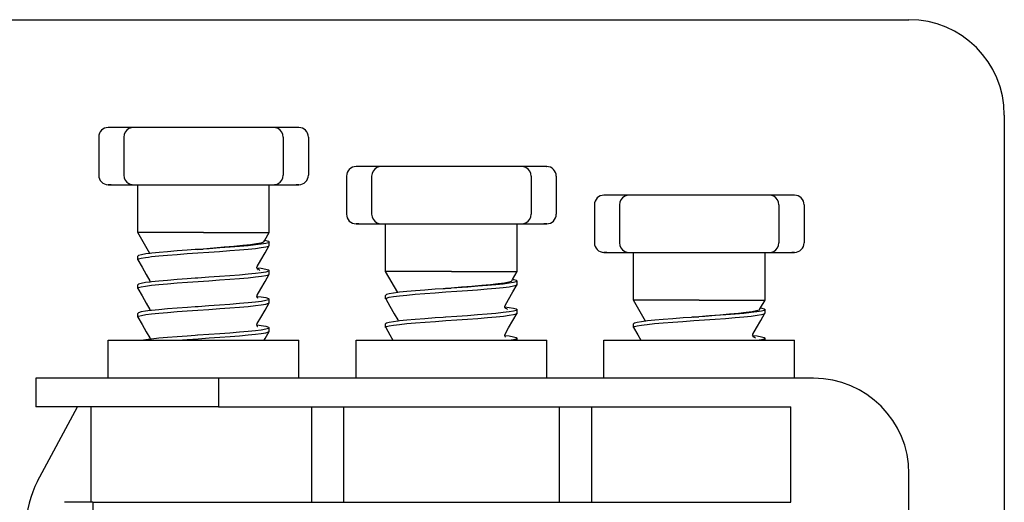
# Model space of a CAD drawing. Extents: x 197 to 960, y 137 to 662.
# Tile 35 of 49: x 839.42 to 849.75, y 624.29 to 629.35. Entities that reach past the tile are written whole.
import ezdxf

# ---------------------------------------------------------------- set-up
doc = ezdxf.new("R2010")
doc.units = 0
doc.header["$LTSCALE"] = 65.395
doc.header["$MEASUREMENT"] = 0
for name, color, linetype in [('133-357792_DXF_CONTINUOUS_LINE', 7, 'CONTINUOUS'), ('59-273163_DXF_CONTINUOUS_LINE', 7, 'CONTINUOUS'), ('59-273165_DXF_CONTINUOUS_LINE', 7, 'CONTINUOUS')]:
    doc.layers.add(name, color=color, linetype=linetype)

msp = doc.modelspace()

# ---------------------------------------------------------------- linework, layer by layer
at = {"layer": '133-357792_DXF_CONTINUOUS_LINE', "color": 3, "linetype": 'Continuous'}
for p, q in [((828.15166, 629.34878), (848.75166, 629.34878)), ((849.75166, 628.34878), (849.75166, 620.94878))]:
    msp.add_line(p, q, dxfattribs=at)
msp.add_arc((848.75166, 628.34878), 1, 0, 90, dxfattribs=at)
at = {"layer": '59-273163_DXF_CONTINUOUS_LINE', "color": 7, "linetype": 'Continuous'}
for p, q in [((840.38166, 628.21878), (840.35166, 628.21878)), ((840.48627, 628.21878), (840.38166, 628.21878)), ((840.56494, 628.21878), (840.48627, 628.21878)), ((840.61528, 628.21878), (840.56494, 628.21878)), ((840.61526, 628.21878), (840.61527, 628.21878)), ((840.71626, 628.21878), (840.61526, 628.21878)), ((840.91454, 628.21878), (840.71626, 628.21878)), ((841.10445, 628.21878), (840.91454, 628.21878)), ((841.28024, 628.21878), (841.10445, 628.21878)), ((841.42307, 628.21878), (841.28024, 628.21878)), ((841.59886, 628.21878), (841.42307, 628.21878)), ((841.78878, 628.21878), (841.59886, 628.21878)), ((841.98705, 628.21878), (841.78878, 628.21878)), ((842.08805, 628.21878), (841.98705, 628.21878)), ((842.13837, 628.21878), (842.08803, 628.21878)), ((842.08805, 628.21878), (842.08805, 628.21878)), ((842.21704, 628.21878), (842.13837, 628.21878)), ((842.32166, 628.21878), (842.21704, 628.21878)), ((842.35165, 628.21878), (842.32166, 628.21878)), ((840.25166, 628.11878), (840.25166, 627.71878)), ((840.51526, 628.11878), (840.51526, 627.71878)), ((842.18805, 628.11878), (842.18805, 627.71878)), ((842.45166, 628.11878), (842.45166, 627.71878)), ((842.98166, 627.80878), (842.95166, 627.80878)), ((843.08627, 627.80878), (842.98166, 627.80878)), ((843.16494, 627.80878), (843.08627, 627.80878)), ((843.21528, 627.80878), (843.16494, 627.80878)), ((843.21526, 627.80878), (843.21527, 627.80878)), ((843.31626, 627.80878), (843.21526, 627.80878)), ((843.51454, 627.80878), (843.31626, 627.80878)), ((843.70445, 627.80878), (843.51454, 627.80878)), ((843.88024, 627.80878), (843.70445, 627.80878)), ((844.02307, 627.80878), (843.88024, 627.80878)), ((844.19886, 627.80878), (844.02307, 627.80878)), ((844.38878, 627.80878), (844.19886, 627.80878)), ((844.58705, 627.80878), (844.38878, 627.80878)), ((844.68805, 627.80878), (844.58705, 627.80878)), ((844.73837, 627.80878), (844.68803, 627.80878)), ((844.68805, 627.80878), (844.68805, 627.80878)), ((844.81704, 627.80878), (844.73837, 627.80878)), ((844.92166, 627.80878), (844.81704, 627.80878)), ((844.95165, 627.80878), (844.92166, 627.80878)), ((842.85166, 627.70878), (842.85166, 627.30878)), ((843.11526, 627.70878), (843.11526, 627.30878)), ((844.78805, 627.70878), (844.78805, 627.30878)), ((845.05166, 627.70878), (845.05166, 627.30878)), ((840.35166, 627.61878), (840.38166, 627.61878)), ((840.38166, 627.61878), (840.48627, 627.61878)), ((840.48627, 627.61878), (840.56494, 627.61878)), ((840.56494, 627.61878), (840.61528, 627.61878)), ((840.61527, 627.61878), (840.61526, 627.61878)), ((840.61526, 627.61878), (840.71626, 627.61878)), ((840.66166, 627.46878), (840.66166, 627.61878)), ((840.71626, 627.61878), (840.91454, 627.61878)), ((840.91454, 627.61878), (841.10445, 627.61878)), ((841.10445, 627.61878), (841.28024, 627.61878)), ((841.28024, 627.61878), (841.42307, 627.61878)), ((841.42307, 627.61878), (841.59886, 627.61878)), ((841.59886, 627.61878), (841.78878, 627.61878)), ((841.78878, 627.61878), (841.98705, 627.61878)), ((841.98705, 627.61878), (842.08805, 627.61878)), ((842.04166, 627.5829), (842.04166, 627.61878)), ((842.04166, 627.31878), (842.04166, 627.5829)), ((842.08803, 627.61878), (842.13837, 627.61878)), ((842.08805, 627.61878), (842.08805, 627.61878)), ((842.13837, 627.61878), (842.21704, 627.61878)), ((842.21704, 627.61878), (842.32166, 627.61878)), ((842.32166, 627.61878), (842.35165, 627.61878)), ((840.66166, 627.4329), (840.66166, 627.46878)), ((845.58166, 627.50878), (845.55166, 627.50878)), ((845.68627, 627.50878), (845.58166, 627.50878)), ((845.76494, 627.50878), (845.68627, 627.50878)), ((845.81528, 627.50878), (845.76494, 627.50878)), ((845.81526, 627.50878), (845.81527, 627.50878)), ((845.91626, 627.50878), (845.81526, 627.50878)), ((846.11454, 627.50878), (845.91626, 627.50878)), ((846.30445, 627.50878), (846.11454, 627.50878)), ((846.48024, 627.50878), (846.30445, 627.50878)), ((846.62307, 627.50878), (846.48024, 627.50878)), ((846.79886, 627.50878), (846.62307, 627.50878)), ((846.98878, 627.50878), (846.79886, 627.50878)), ((847.18705, 627.50878), (846.98878, 627.50878)), ((847.28805, 627.50878), (847.18705, 627.50878)), ((847.33837, 627.50878), (847.28803, 627.50878)), ((847.28805, 627.50878), (847.28805, 627.50878)), ((847.41704, 627.50878), (847.33837, 627.50878)), ((847.52166, 627.50878), (847.41704, 627.50878)), ((847.55165, 627.50878), (847.52166, 627.50878)), ((840.66166, 627.16878), (840.66166, 627.4329)), ((845.45166, 627.40878), (845.45166, 627.00878)), ((845.71526, 627.40878), (845.71526, 627.00878)), ((847.38805, 627.40878), (847.38805, 627.00878)), ((847.65166, 627.40878), (847.65166, 627.00878)), ((842.04166, 627.2829), (842.04166, 627.31878)), ((842.04166, 627.11878), (842.04166, 627.2829)), ((840.66166, 627.1329), (840.66166, 627.16878)), ((842.95166, 627.20878), (842.98166, 627.20878)), ((842.98166, 627.20878), (843.08627, 627.20878)), ((843.08627, 627.20878), (843.16494, 627.20878)), ((843.16494, 627.20878), (843.21528, 627.20878)), ((843.21527, 627.20878), (843.21526, 627.20878)), ((843.21526, 627.20878), (843.31626, 627.20878)), ((843.26166, 627.05878), (843.26166, 627.20878)), ((843.31626, 627.20878), (843.51454, 627.20878)), ((843.51454, 627.20878), (843.70445, 627.20878)), ((843.70445, 627.20878), (843.88024, 627.20878)), ((843.88024, 627.20878), (844.02307, 627.20878)), ((844.02307, 627.20878), (844.19886, 627.20878)), ((844.19886, 627.20878), (844.38878, 627.20878)), ((844.38878, 627.20878), (844.58705, 627.20878)), ((844.58705, 627.20878), (844.68805, 627.20878)), ((844.64166, 627.1729), (844.64166, 627.20878)), ((844.64166, 626.90878), (844.64166, 627.1729)), ((844.68803, 627.20878), (844.73837, 627.20878)), ((844.68805, 627.20878), (844.68805, 627.20878)), ((844.73837, 627.20878), (844.81704, 627.20878)), ((844.81704, 627.20878), (844.92166, 627.20878)), ((844.92166, 627.20878), (844.95165, 627.20878)), ((840.66166, 627.11878), (840.66166, 627.1329)), ((840.78909, 626.89807), (840.66166, 627.11878)), ((841.99404, 627.0363), (842.04166, 627.11878)), ((843.26166, 627.0229), (843.26166, 627.05878)), ((841.28856, 626.93941), (841.27802, 626.93867)), ((841.28853, 626.93971), (841.34801, 626.94436)), ((841.29427, 626.9398), (841.28856, 626.93941)), ((841.34806, 626.94353), (841.29427, 626.9398)), ((841.98421, 627.01928), (841.99404, 627.0363)), ((842.04111, 626.981), (842.04166, 626.9829)), ((842.04166, 626.9829), (842.04166, 627.01878)), ((842.04166, 626.9829), (842.04166, 627.01878)), ((843.26166, 626.75878), (843.26166, 627.0229)), ((840.66166, 626.8329), (840.66166, 626.86878)), ((840.66166, 626.8329), (840.66166, 626.86878)), ((840.7908, 626.89828), (840.78909, 626.89807)), ((841.27802, 626.93867), (841.26532, 626.93779)), ((844.64166, 626.8729), (844.64166, 626.90878)), ((844.64166, 626.70878), (844.64166, 626.8729)), ((845.55166, 626.90878), (845.58166, 626.90878)), ((845.58166, 626.90878), (845.68627, 626.90878)), ((845.68627, 626.90878), (845.76494, 626.90878)), ((845.76494, 626.90878), (845.81528, 626.90878)), ((845.81527, 626.90878), (845.81526, 626.90878)), ((845.81526, 626.90878), (845.91626, 626.90878)), ((845.86166, 626.75878), (845.86166, 626.90878)), ((845.91626, 626.90878), (846.11454, 626.90878)), ((846.11454, 626.90878), (846.30445, 626.90878)), ((846.30445, 626.90878), (846.48024, 626.90878)), ((846.48024, 626.90878), (846.62307, 626.90878)), ((846.62307, 626.90878), (846.79886, 626.90878)), ((846.79886, 626.90878), (846.98878, 626.90878)), ((846.98878, 626.90878), (847.18705, 626.90878)), ((847.18705, 626.90878), (847.28805, 626.90878)), ((847.24166, 626.8729), (847.24166, 626.90878)), ((847.24166, 626.60878), (847.24166, 626.8729)), ((847.28803, 626.90878), (847.33837, 626.90878)), ((847.28805, 626.90878), (847.28805, 626.90878)), ((847.33837, 626.90878), (847.41704, 626.90878)), ((847.41704, 626.90878), (847.52166, 626.90878)), ((847.52166, 626.90878), (847.55165, 626.90878)), ((840.66221, 626.831), (840.66166, 626.8329)), ((841.91151, 626.74841), (841.91303, 626.74822)), ((841.91165, 626.74839), (841.91157, 626.74885)), ((841.91476, 626.76195), (841.91477, 626.76196)), ((843.26166, 626.7229), (843.26166, 626.75878)), ((845.86166, 626.7229), (845.86166, 626.75878)), ((841.28854, 626.6394), (841.26532, 626.63779)), ((841.29311, 626.63972), (841.28854, 626.6394)), ((841.91938, 626.73195), (841.91847, 626.73223)), ((842.04111, 626.681), (842.04166, 626.6829)), ((842.04166, 626.6829), (842.04166, 626.71878)), ((842.04166, 626.6829), (842.04166, 626.71878)), ((843.26166, 626.70878), (843.26166, 626.7229)), ((843.38909, 626.48807), (843.26166, 626.70878)), ((844.59404, 626.6263), (844.64166, 626.70878)), ((845.86166, 626.45878), (845.86166, 626.7229)), ((840.66166, 626.5329), (840.66166, 626.56878)), ((840.66166, 626.5329), (840.66166, 626.56878)), ((840.66221, 626.531), (840.66166, 626.5329)), ((840.78854, 626.61196), (840.78854, 626.61196)), ((840.79149, 626.59839), (840.79029, 626.59824)), ((843.87802, 626.52867), (843.86532, 626.52779)), ((843.88856, 626.52941), (843.87802, 626.52867)), ((843.88853, 626.52971), (843.94801, 626.53436)), ((843.89427, 626.5298), (843.88856, 626.52941)), ((843.94806, 626.53353), (843.89427, 626.5298)), ((844.58421, 626.60928), (844.59404, 626.6263)), ((844.64111, 626.571), (844.64166, 626.5729)), ((844.64166, 626.5729), (844.64166, 626.60878)), ((844.64166, 626.5729), (844.64166, 626.60878)), ((847.24166, 626.5729), (847.24166, 626.60878)), ((847.24166, 626.40878), (847.24166, 626.5729)), ((841.91185, 626.44837), (841.91304, 626.44822)), ((841.91477, 626.46196), (841.91477, 626.46196)), ((843.26166, 626.4229), (843.26166, 626.45878)), ((843.26166, 626.4229), (843.26166, 626.45878)), ((843.26221, 626.421), (843.26166, 626.4229)), ((843.3908, 626.48828), (843.38909, 626.48807)), ((845.86166, 626.4229), (845.86166, 626.45878)), ((845.86166, 626.40878), (845.86166, 626.4229)), ((841.28856, 626.33941), (841.26532, 626.33779)), ((842.04111, 626.381), (842.04166, 626.3829)), ((842.04166, 626.3829), (842.04166, 626.41878)), ((842.04166, 626.3829), (842.04166, 626.41878)), ((844.51151, 626.33841), (844.51303, 626.33822)), ((844.51165, 626.33839), (844.51157, 626.33885)), ((844.51476, 626.35195), (844.51477, 626.35196)), ((844.51938, 626.32195), (844.51847, 626.32223)), ((845.98909, 626.18807), (845.86166, 626.40878)), ((847.18421, 626.30928), (847.19404, 626.3263)), ((847.19404, 626.3263), (847.24166, 626.40878)), ((840.66166, 626.2329), (840.66166, 626.26878)), ((840.66166, 626.2329), (840.66166, 626.26878)), ((840.66221, 626.231), (840.66166, 626.2329)), ((840.78854, 626.31196), (840.78854, 626.31196)), ((840.79145, 626.29838), (840.79029, 626.29823)), ((843.88854, 626.2294), (843.86532, 626.22779)), ((843.89311, 626.22972), (843.88854, 626.2294)), ((844.64111, 626.271), (844.64166, 626.2729)), ((844.64166, 626.2729), (844.64166, 626.30878)), ((844.64166, 626.2729), (844.64166, 626.30878)), ((846.47802, 626.22867), (846.46532, 626.22779)), ((846.48856, 626.22941), (846.47802, 626.22867)), ((846.48853, 626.22971), (846.54801, 626.23436)), ((846.49427, 626.2298), (846.48856, 626.22941)), ((846.54806, 626.23353), (846.49427, 626.2298)), ((847.24111, 626.271), (847.24166, 626.2729)), ((847.24166, 626.2729), (847.24166, 626.30878)), ((847.24166, 626.2729), (847.24166, 626.30878)), ((841.91186, 626.14837), (841.91303, 626.14822)), ((841.91477, 626.16196), (841.91477, 626.16196)), ((842.04166, 626.0829), (842.04166, 626.11878)), ((842.04166, 626.0829), (842.04166, 626.11878)), ((843.26166, 626.1229), (843.26166, 626.15878)), ((843.26166, 626.1229), (843.26166, 626.15878)), ((843.26221, 626.121), (843.26166, 626.1229)), ((843.38854, 626.20196), (843.38854, 626.20196)), ((843.39149, 626.18839), (843.39029, 626.18824)), ((845.86166, 626.1229), (845.86166, 626.15878)), ((845.86166, 626.1229), (845.86166, 626.15878)), ((845.86221, 626.121), (845.86166, 626.1229)), ((845.9908, 626.18828), (845.98909, 626.18807)), ((840.78854, 626.01196), (840.78854, 626.01196)), ((841.28856, 626.03941), (841.26532, 626.03779)), ((841.29333, 626.03974), (841.28856, 626.03941)), ((842.04111, 626.081), (842.04166, 626.0829)), ((844.51185, 626.03837), (844.51304, 626.03822)), ((844.51477, 626.05196), (844.51477, 626.05196)), ((847.11151, 626.03841), (847.11303, 626.03822)), ((847.11165, 626.03839), (847.11157, 626.03885)), ((847.11476, 626.05195), (847.11477, 626.05196)), ((847.11938, 626.02195), (847.11847, 626.02223)), ((840.79147, 625.99837), (840.79028, 625.99822)), ((844.64166, 626.00878), (844.63234, 626.00093)), ((844.64166, 625.98878), (844.64166, 626.00878)), ((844.64166, 625.98878), (844.64166, 626.00878)), ((847.24166, 626.00878), (847.2323, 626.00091)), ((847.24166, 625.98878), (847.24166, 626.00878)), ((847.24166, 625.98878), (847.24166, 626.00878))]:
    msp.add_line(p, q, dxfattribs=at)
for points in [[(840.38166, 628.21878), (840.36539, 628.21878), (840.35515, 628.21878), (840.3523, 628.21878)], [(842.35101, 628.21878), (842.35166, 628.21878), (842.34816, 628.21878), (842.33792, 628.21878), (842.32166, 628.21878)], [(842.98166, 627.80878), (842.96539, 627.80878), (842.95515, 627.80878), (842.9523, 627.80878)], [(844.95101, 627.80878), (844.95166, 627.80878), (844.94816, 627.80878), (844.93792, 627.80878), (844.92166, 627.80878)], [(840.38166, 627.61878), (840.36539, 627.61878), (840.35515, 627.61878), (840.3523, 627.61878)], [(842.35101, 627.61878), (842.35166, 627.61878), (842.34816, 627.61878), (842.33792, 627.61878), (842.32166, 627.61878)], [(845.58166, 627.50878), (845.56539, 627.50878), (845.55515, 627.50878), (845.5523, 627.50878)], [(847.55101, 627.50878), (847.55166, 627.50878), (847.54816, 627.50878), (847.53792, 627.50878), (847.52166, 627.50878)], [(842.98166, 627.20878), (842.96539, 627.20878), (842.95515, 627.20878), (842.9523, 627.20878)], [(844.95101, 627.20878), (844.95166, 627.20878), (844.94816, 627.20878), (844.93792, 627.20878), (844.92166, 627.20878)], [(841.35166, 627.11878), (841.23513, 627.11878), (841.12195, 627.11878), (841.01537, 627.11878), (840.91845, 627.11878), (840.83397, 627.11878), (840.76437, 627.11878), (840.71163, 627.11878), (840.67729, 627.11878), (840.66231, 627.11878), (840.66166, 627.11878)], [(841.35166, 627.11878), (841.47844, 627.11878), (841.60091, 627.11878), (841.71489, 627.11878), (841.81651, 627.11878), (841.90229, 627.11878), (841.96932, 627.11878), (842.01532, 627.11878), (842.03871, 627.11878), (842.04166, 627.11878)], [(840.77432, 626.86033), (840.80565, 626.86431), (840.88254, 626.87221), (840.97314, 626.88018), (841.07383, 626.88812), (841.18064, 626.89595), (841.29311, 626.90385), (841.40773, 626.91179), (841.51982, 626.91966), (841.62659, 626.92747), (841.7275, 626.93541), (841.81843, 626.94338), (841.89573, 626.95128), (841.95778, 626.95912), (842.00404, 626.96707), (842.0323, 626.97503), (842.04111, 626.981)], [(841.98421, 627.01928), (841.97913, 627.01497), (841.95314, 627.00621), (841.90715, 626.99743), (841.84291, 626.98863), (841.76282, 626.97981), (841.6698, 626.97098), (841.56718, 626.96212), (841.45864, 626.95325), (841.34801, 626.94436)], [(842.04166, 627.01878), (842.03225, 627.01089), (842.00386, 627.0029), (841.95739, 626.99493), (841.89509, 626.98708), (841.81813, 626.97922), (841.72868, 626.97138), (841.62939, 626.96356), (841.52259, 626.95573), (841.40962, 626.94779), (841.34806, 626.94353)], [(841.91477, 626.76196), (841.95192, 626.82638), (841.99709, 626.9047), (842.04111, 626.981)], [(841.99404, 627.0363), (842.00644, 627.0341), (842.0328, 627.02644), (842.04166, 627.01878)], [(840.78909, 626.89807), (840.74593, 626.89262), (840.69946, 626.88466), (840.67106, 626.87667), (840.66166, 626.86878)], [(840.66166, 626.8329), (840.67096, 626.84076), (840.69891, 626.84866), (840.74438, 626.85652), (840.77432, 626.86033)], [(841.26532, 626.93779), (841.18127, 626.93187), (841.07431, 626.92403), (840.97422, 626.91614), (840.88474, 626.90829), (840.8082, 626.90048), (840.7908, 626.89828)], [(845.58166, 626.90878), (845.56539, 626.90878), (845.55515, 626.90878), (845.5523, 626.90878)], [(847.55101, 626.90878), (847.55166, 626.90878), (847.54816, 626.90878), (847.53792, 626.90878), (847.52166, 626.90878)], [(840.66221, 626.831), (840.70622, 626.7547), (840.75139, 626.67638), (840.78854, 626.61196)], [(841.91157, 626.74977), (841.91231, 626.75571), (841.91476, 626.76195)], [(841.91847, 626.73223), (841.91811, 626.73253), (841.91313, 626.7404), (841.91165, 626.74839)], [(841.91303, 626.74822), (841.95776, 626.74257), (842.00403, 626.73462), (842.0323, 626.72665), (842.04166, 626.71878)], [(840.66166, 626.5329), (840.67092, 626.54074), (840.69861, 626.5486), (840.74431, 626.55651), (840.80618, 626.56437), (840.88359, 626.57231), (840.97479, 626.58032), (841.07611, 626.58829), (841.18342, 626.59614), (841.29508, 626.60398), (841.40853, 626.61184), (841.52079, 626.61973), (841.62812, 626.62759), (841.72937, 626.63556), (841.82047, 626.64357), (841.89773, 626.6515), (841.95937, 626.65935), (842.00466, 626.6672), (842.03234, 626.67505), (842.04111, 626.681)], [(841.26532, 626.63779), (841.18064, 626.63182), (841.07383, 626.62399), (840.97314, 626.61605), (840.88254, 626.60808), (840.80565, 626.60019), (840.79149, 626.59839)], [(842.04166, 626.71878), (842.0323, 626.71091), (842.00404, 626.70294), (841.95778, 626.69499), (841.89573, 626.68715), (841.81843, 626.67925), (841.72749, 626.67128), (841.62658, 626.66335), (841.51981, 626.65553), (841.40772, 626.64766), (841.29311, 626.63972)], [(841.91477, 626.46196), (841.95192, 626.52638), (841.99709, 626.6047), (842.04111, 626.681)], [(841.91915, 626.73121), (841.92055, 626.73055), (841.91847, 626.73223)], [(841.94096, 626.71966), (841.93203, 626.72798), (841.91938, 626.73195)], [(843.95166, 626.70878), (843.83513, 626.70878), (843.72195, 626.70878), (843.61537, 626.70878), (843.51845, 626.70878), (843.43397, 626.70878), (843.36437, 626.70878), (843.31163, 626.70878), (843.27729, 626.70878), (843.26231, 626.70878), (843.26166, 626.70878)], [(843.95166, 626.70878), (844.07844, 626.70878), (844.20091, 626.70878), (844.31489, 626.70878), (844.41651, 626.70878), (844.50229, 626.70878), (844.56932, 626.70878), (844.61532, 626.70878), (844.63871, 626.70878), (844.64166, 626.70878)], [(840.79029, 626.59824), (840.74438, 626.5924), (840.69891, 626.58454), (840.67096, 626.57663), (840.66166, 626.56878)], [(840.66221, 626.531), (840.70622, 626.4547), (840.75139, 626.37638), (840.78854, 626.31196)], [(840.78854, 626.61196), (840.79175, 626.59937), (840.79149, 626.59839)], [(843.37432, 626.45033), (843.40565, 626.45431), (843.48254, 626.46221), (843.57314, 626.47018), (843.67383, 626.47812), (843.78064, 626.48595), (843.89311, 626.49385), (844.00773, 626.50179), (844.11982, 626.50966), (844.22659, 626.51747), (844.3275, 626.52541), (844.41843, 626.53338), (844.49573, 626.54128), (844.55778, 626.54912), (844.60404, 626.55707), (844.6323, 626.56503), (844.64111, 626.571)], [(843.86532, 626.52779), (843.78127, 626.52187), (843.67431, 626.51403), (843.57422, 626.50614), (843.48474, 626.49829), (843.4082, 626.49048), (843.3908, 626.48828)], [(844.58421, 626.60928), (844.57913, 626.60497), (844.55314, 626.59621), (844.50715, 626.58743), (844.44291, 626.57863), (844.36282, 626.56981), (844.2698, 626.56098), (844.16718, 626.55212), (844.05864, 626.54325), (843.94801, 626.53436)], [(844.64166, 626.60878), (844.63225, 626.60089), (844.60386, 626.5929), (844.55739, 626.58493), (844.49509, 626.57708), (844.41813, 626.56922), (844.32868, 626.56138), (844.22939, 626.55356), (844.12259, 626.54573), (844.00962, 626.53779), (843.94806, 626.53353)], [(844.51477, 626.35196), (844.55192, 626.41638), (844.59709, 626.4947), (844.64111, 626.571)], [(844.59404, 626.6263), (844.60644, 626.6241), (844.6328, 626.61644), (844.64166, 626.60878)], [(841.91185, 626.44837), (841.91156, 626.44947), (841.91477, 626.46196)], [(841.91725, 626.43197), (841.92025, 626.43071), (841.91952, 626.43128), (841.91488, 626.43669), (841.91185, 626.44837)], [(841.91304, 626.44822), (841.95739, 626.44262), (842.00386, 626.43465), (842.03225, 626.42667), (842.04166, 626.41878)], [(843.38909, 626.48807), (843.34593, 626.48262), (843.29946, 626.47466), (843.27106, 626.46667), (843.26166, 626.45878)], [(843.26166, 626.4229), (843.27096, 626.43076), (843.29891, 626.43866), (843.34438, 626.44652), (843.37432, 626.45033)], [(840.66166, 626.2329), (840.67101, 626.24077), (840.69925, 626.24874), (840.74547, 626.25668), (840.80747, 626.26452), (840.88446, 626.27239), (840.97464, 626.2803), (841.0743, 626.28815), (841.18067, 626.29595), (841.29333, 626.30386), (841.40836, 626.31183), (841.52107, 626.31975), (841.62792, 626.32757), (841.72853, 626.33549), (841.81904, 626.34344), (841.89588, 626.35129), (841.95784, 626.35913), (842.00407, 626.36707), (842.03231, 626.37503), (842.04111, 626.381)], [(841.26532, 626.33779), (841.18342, 626.33202), (841.07611, 626.32416), (840.97479, 626.31619), (840.88359, 626.30818), (840.80619, 626.30025), (840.79145, 626.29838)], [(842.04166, 626.41878), (842.03234, 626.41093), (842.00466, 626.40307), (841.95937, 626.39522), (841.89773, 626.38738), (841.82047, 626.37945), (841.72937, 626.37144), (841.62812, 626.36346), (841.52079, 626.3556), (841.40853, 626.34772), (841.29508, 626.33986), (841.28856, 626.33941)], [(841.91477, 626.16196), (841.95192, 626.22638), (841.99709, 626.3047), (842.04111, 626.381)], [(843.26221, 626.421), (843.30622, 626.3447), (843.35139, 626.26638), (843.38854, 626.20196)], [(844.51157, 626.33977), (844.51231, 626.34571), (844.51476, 626.35195)], [(844.51847, 626.32223), (844.51811, 626.32253), (844.51313, 626.3304), (844.51165, 626.33839)], [(844.51303, 626.33822), (844.55776, 626.33257), (844.60403, 626.32462), (844.6323, 626.31665), (844.64166, 626.30878)], [(844.51915, 626.32121), (844.52055, 626.32055), (844.51847, 626.32223)], [(844.54096, 626.30966), (844.53203, 626.31798), (844.51938, 626.32195)], [(846.55166, 626.40878), (846.43513, 626.40878), (846.32195, 626.40878), (846.21537, 626.40878), (846.11845, 626.40878), (846.03397, 626.40878), (845.96437, 626.40878), (845.91163, 626.40878), (845.87729, 626.40878), (845.86231, 626.40878), (845.86166, 626.40878)], [(846.55166, 626.40878), (846.67844, 626.40878), (846.80091, 626.40878), (846.91489, 626.40878), (847.01651, 626.40878), (847.10229, 626.40878), (847.16932, 626.40878), (847.21532, 626.40878), (847.23871, 626.40878), (847.24166, 626.40878)], [(847.19404, 626.3263), (847.20644, 626.3241), (847.2328, 626.31644), (847.24166, 626.30878)], [(840.79029, 626.29823), (840.74431, 626.29239), (840.69861, 626.28448), (840.67092, 626.27661), (840.66166, 626.26878)], [(840.66221, 626.231), (840.70622, 626.1547), (840.75139, 626.07638), (840.78854, 626.01196)], [(840.78854, 626.31196), (840.79175, 626.29959), (840.79145, 626.29838)], [(843.26166, 626.1229), (843.27092, 626.13074), (843.29861, 626.1386), (843.34431, 626.14651), (843.40618, 626.15437), (843.48359, 626.16231), (843.57479, 626.17032), (843.67611, 626.17829), (843.78342, 626.18614), (843.89508, 626.19398), (844.00853, 626.20184), (844.12079, 626.20973), (844.22812, 626.21759), (844.32937, 626.22556), (844.42047, 626.23357), (844.49773, 626.2415), (844.55937, 626.24935), (844.60466, 626.2572), (844.63234, 626.26505), (844.64111, 626.271)], [(843.86532, 626.22779), (843.78064, 626.22182), (843.67383, 626.21399), (843.57314, 626.20605), (843.48254, 626.19808), (843.40565, 626.19019), (843.39149, 626.18839)], [(844.64166, 626.30878), (844.6323, 626.30091), (844.60404, 626.29294), (844.55778, 626.28499), (844.49573, 626.27715), (844.41843, 626.26925), (844.32749, 626.26128), (844.22658, 626.25335), (844.11981, 626.24553), (844.00772, 626.23766), (843.89311, 626.22972)], [(844.51477, 626.05196), (844.55192, 626.11638), (844.59709, 626.1947), (844.64111, 626.271)], [(845.97432, 626.15033), (846.00565, 626.15431), (846.08254, 626.16221), (846.17314, 626.17018), (846.27383, 626.17812), (846.38064, 626.18595), (846.49311, 626.19385), (846.60773, 626.20179), (846.71982, 626.20966), (846.82659, 626.21747), (846.9275, 626.22541), (847.01843, 626.23338), (847.09573, 626.24128), (847.15778, 626.24912), (847.20404, 626.25707), (847.2323, 626.26503), (847.24111, 626.271)], [(846.46532, 626.22779), (846.38127, 626.22187), (846.27431, 626.21403), (846.17422, 626.20614), (846.08474, 626.19829), (846.0082, 626.19048), (845.9908, 626.18828)], [(847.18421, 626.30928), (847.17913, 626.30497), (847.15314, 626.29621), (847.10715, 626.28743), (847.04291, 626.27863), (846.96282, 626.26981), (846.8698, 626.26098), (846.76718, 626.25212), (846.65864, 626.24325), (846.54801, 626.23436)], [(847.24166, 626.30878), (847.23225, 626.30089), (847.20386, 626.2929), (847.15739, 626.28493), (847.09509, 626.27708), (847.01813, 626.26922), (846.92868, 626.26138), (846.82939, 626.25356), (846.72259, 626.24573), (846.60962, 626.23779), (846.54806, 626.23353)], [(847.11477, 626.05196), (847.15192, 626.11638), (847.19709, 626.1947), (847.24111, 626.271)], [(842.04166, 626.11878), (842.03231, 626.11091), (842.00407, 626.10295), (841.95784, 626.095), (841.89588, 626.08717), (841.81904, 626.07931), (841.72853, 626.07137), (841.62792, 626.06345), (841.52107, 626.05562), (841.40836, 626.04771), (841.29333, 626.03974)], [(841.91186, 626.14837), (841.91156, 626.14952), (841.91477, 626.16196)], [(841.91748, 626.13189), (841.92028, 626.13069), (841.91952, 626.13128), (841.91488, 626.13668), (841.91186, 626.14837)], [(841.91303, 626.14822), (841.95781, 626.14256), (842.00405, 626.13461), (842.0323, 626.12665), (842.04166, 626.11878)], [(843.39029, 626.18824), (843.34438, 626.1824), (843.29891, 626.17454), (843.27096, 626.16663), (843.26166, 626.15878)], [(843.26221, 626.121), (843.30622, 626.0447), (843.33847, 625.98878)], [(843.38854, 626.20196), (843.39175, 626.18937), (843.39149, 626.18839)], [(845.98909, 626.18807), (845.94593, 626.18262), (845.89946, 626.17466), (845.87106, 626.16667), (845.86166, 626.15878)], [(845.86166, 626.1229), (845.87096, 626.13076), (845.89891, 626.13866), (845.94438, 626.14652), (845.97432, 626.15033)], [(845.86221, 626.121), (845.90622, 626.0447), (845.93847, 625.98878)], [(840.78854, 626.01196), (840.79175, 625.99943), (840.79147, 625.99837)], [(841.26532, 626.03779), (841.18067, 626.03182), (841.0743, 626.02403), (840.97464, 626.01618), (840.88446, 626.00826), (840.80747, 626.00039), (840.79147, 625.99837)], [(841.08285, 625.98878), (841.18127, 625.99599), (841.29427, 626.00393), (841.40962, 626.01192), (841.52259, 626.01986), (841.62939, 626.02768), (841.72868, 626.03551), (841.81813, 626.04335), (841.89509, 626.0512), (841.95739, 626.05906), (842.00386, 626.06703), (842.03225, 626.07501), (842.04111, 626.081)], [(841.98791, 625.98878), (841.99709, 626.0047), (842.04111, 626.081)], [(844.51185, 626.03837), (844.51156, 626.03947), (844.51477, 626.05196)], [(844.51725, 626.02197), (844.52025, 626.02071), (844.51952, 626.02128), (844.51488, 626.02669), (844.51185, 626.03837)], [(844.51304, 626.03822), (844.55739, 626.03262), (844.60386, 626.02465), (844.63225, 626.01667), (844.64166, 626.00878)], [(847.11157, 626.03977), (847.11231, 626.04571), (847.11476, 626.05195)], [(847.11847, 626.02223), (847.11811, 626.02253), (847.11313, 626.0304), (847.11165, 626.03839)], [(847.11303, 626.03822), (847.15776, 626.03257), (847.20403, 626.02462), (847.2323, 626.01665), (847.24166, 626.00878)], [(847.11915, 626.02121), (847.12055, 626.02055), (847.11847, 626.02223)], [(847.14096, 626.00966), (847.13203, 626.01798), (847.11938, 626.02195)], [(840.79028, 625.99822), (840.74547, 625.99256), (840.72349, 625.98878)], [(844.63234, 626.00093), (844.60466, 625.99307), (844.57989, 625.98878)], [(847.2323, 626.00091), (847.20404, 625.99294), (847.17982, 625.98878)]]:
    msp.add_lwpolyline(points, dxfattribs=at)
for centre, start, end in [((840.35166, 628.11878), 90.000006, 180), ((840.61526, 628.11878), 117.225185, 180), ((840.61526, 628.11878), 90.000005, 117.225185), ((842.08805, 628.11878), 62.774815, 89.999995), ((842.08805, 628.11878), 0, 62.774815), ((842.35166, 628.11878), 0, 89.999994), ((842.95166, 627.70878), 90.000006, 180), ((843.21526, 627.70878), 117.225185, 180), ((843.21526, 627.70878), 90.000005, 117.225185), ((844.68805, 627.70878), 62.774815, 89.999995), ((844.68805, 627.70878), 0, 62.774815), ((844.95166, 627.70878), 0, 89.999994), ((840.35166, 627.71878), 180, 269.999994), ((840.61526, 627.71878), 180, 242.774815), ((842.08805, 627.71878), 297.225185, 0), ((842.35166, 627.71878), 270.000006, 0), ((840.61526, 627.71878), 242.774815, 269.999995), ((842.08805, 627.71878), 270.000005, 297.225185), ((845.55166, 627.40878), 90.000006, 180), ((845.81526, 627.40878), 117.225185, 180), ((845.81526, 627.40878), 90.000005, 117.225185), ((847.28805, 627.40878), 62.774815, 89.999995), ((847.28805, 627.40878), 0, 62.774815), ((847.55166, 627.40878), 0, 89.999994), ((842.95166, 627.30878), 180, 269.999994), ((843.21526, 627.30878), 180, 242.774815), ((844.68805, 627.30878), 297.225185, 0), ((844.95166, 627.30878), 270.000006, 0), ((843.21526, 627.30878), 242.774815, 269.999995), ((844.68805, 627.30878), 270.000005, 297.225185), ((845.55166, 627.00878), 180, 269.999994), ((845.81526, 627.00878), 180, 242.774815), ((847.28805, 627.00878), 297.225185, 0), ((847.55166, 627.00878), 270.000006, 0), ((845.81526, 627.00878), 242.774815, 269.999995), ((847.28805, 627.00878), 270.000005, 297.225185)]:
    msp.add_arc(centre, 0.1, start, end, dxfattribs=at)
at = {"layer": '59-273165_DXF_CONTINUOUS_LINE', "color": 7, "linetype": 'Continuous'}
for p, q in [((840.35166, 625.98878), (840.56071, 625.98878)), ((840.35166, 625.58878), (840.35166, 625.98878)), ((840.35166, 625.58878), (840.35166, 625.98878)), ((840.56071, 625.98878), (840.65166, 625.98878)), ((840.65166, 625.98878), (840.66202, 625.98878)), ((840.66202, 625.98878), (840.72349, 625.98878)), ((840.72349, 625.98878), (840.78291, 625.98878)), ((840.78291, 625.98878), (840.78895, 625.98878)), ((840.78895, 625.98878), (841.98791, 625.98878)), ((841.98791, 625.98878), (842.04129, 625.98878)), ((842.04129, 625.98878), (842.05165, 625.98878)), ((842.05165, 625.98878), (842.14261, 625.98878)), ((842.14261, 625.98878), (842.35166, 625.98878)), ((842.35166, 625.58878), (842.35166, 625.98878)), ((842.35166, 625.58878), (842.35166, 625.98878)), ((842.95166, 625.98878), (843.16071, 625.98878)), ((842.95166, 625.58878), (842.95166, 625.98878)), ((842.95166, 625.58878), (842.95166, 625.98878)), ((843.16071, 625.98878), (843.25166, 625.98878)), ((843.25166, 625.98878), (843.26202, 625.98878)), ((843.26202, 625.98878), (844.64129, 625.98878)), ((844.64129, 625.98878), (844.65165, 625.98878)), ((844.65165, 625.98878), (844.74261, 625.98878)), ((844.74261, 625.98878), (844.95166, 625.98878)), ((844.95166, 625.58878), (844.95166, 625.98878)), ((844.95166, 625.58878), (844.95166, 625.98878)), ((845.55166, 625.98878), (845.76071, 625.98878)), ((845.55166, 625.58878), (845.55166, 625.98878)), ((845.55166, 625.58878), (845.55166, 625.98878)), ((845.76071, 625.98878), (845.85166, 625.98878)), ((845.85166, 625.98878), (845.86202, 625.98878)), ((845.86202, 625.98878), (847.24129, 625.98878)), ((847.24129, 625.98878), (847.25165, 625.98878)), ((847.25165, 625.98878), (847.34261, 625.98878)), ((847.34261, 625.98878), (847.55166, 625.98878)), ((847.55166, 625.58878), (847.55166, 625.98878)), ((847.55166, 625.58878), (847.55166, 625.98878)), ((839.59166, 625.58878), (839.59166, 625.28878)), ((841.50817, 625.58878), (839.59168, 625.58878)), ((847.75166, 625.58878), (841.50817, 625.58878)), ((841.50817, 625.58878), (841.50817, 625.28878)), ((841.50817, 625.28878), (839.59172, 625.28878)), ((839.61119, 624.51076), (840.03012, 625.28878)), ((840.16844, 625.28878), (840.16844, 624.28878)), ((841.50817, 625.28878), (847.51116, 625.28878)), ((842.48303, 625.28878), (842.48303, 624.28878)), ((842.82029, 625.28878), (842.82029, 624.28878)), ((845.08303, 625.28878), (845.08303, 624.28878)), ((845.42029, 625.28878), (845.42029, 624.28878)), ((847.51116, 624.28878), (847.51116, 625.28878)), ((848.75166, 623.08878), (848.75166, 624.58878)), ((840.19166, 624.28878), (839.89166, 624.28878)), ((840.19166, 624.28878), (840.19166, 623.98878)), ((840.19166, 624.28878), (840.39166, 624.28878)), ((840.39166, 624.28878), (847.51116, 624.28878))]:
    msp.add_line(p, q, dxfattribs=at)
for centre, start, end in [((847.75166, 624.58878), 0, 90), ((840.49166, 624.03666), 151.699244, 180)]:
    msp.add_arc(centre, 1, start, end, dxfattribs=at)

doc.saveas('drawing.dxf')
